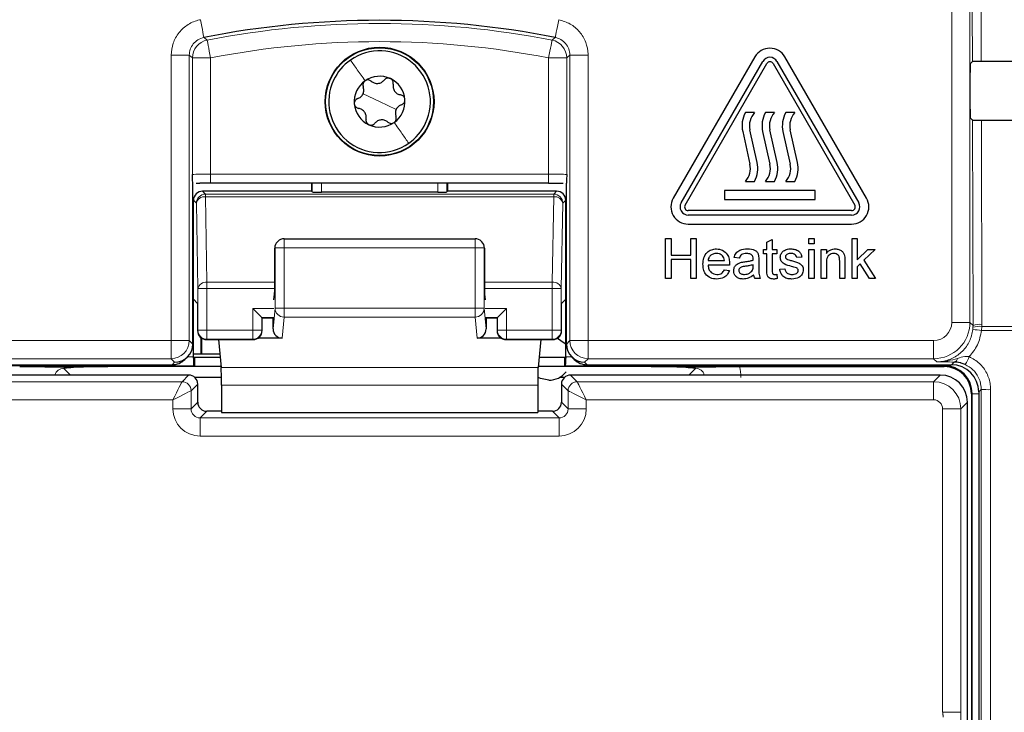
# Paper-space layout 'Blatt3' of a CAD drawing. Header units: millimetres. Extents: x 5 to 418, y 2 to 292.
# Tile 25 of 58: x 113 to 127, y 164 to 174. Entities that reach past the tile are written whole.
import ezdxf

# ---------------------------------------------------------------- set-up
doc = ezdxf.new("R2010")
doc.units = ezdxf.units.MM

psp = doc.layouts.new('Blatt3')

# ---------------------------------------------------------------- linework, layer by layer
at = {"color": 7, "linetype": 'Continuous', "lineweight": 18}
for p, q in [((126.1409, 169.4203), (126.1409, 190.3373)), ((126.3909, 190.3373), (126.3909, 169.4203)), ((126.4254, 173.0174), (126.4238, 173.7089)), ((126.5447, 173.7067), (126.5463, 173.0196)), ((115.3909, 169.1703), (115.3909, 173.1014)), ((115.3909, 173.1014), (115.6409, 173.1014)), ((115.6409, 173.1014), (115.6409, 169.1703)), ((115.6847, 171.4581), (115.6847, 173.0654)), ((115.6847, 173.0654), (115.9346, 173.0654)), ((115.9346, 173.0654), (115.9346, 171.4646)), ((120.5886, 173.0654), (120.8385, 173.0654)), ((120.5886, 171.4646), (120.5886, 173.0654)), ((120.8385, 173.0654), (120.8385, 171.4581)), ((121.1323, 173.1014), (120.8823, 173.1014)), ((120.8823, 169.1703), (120.8823, 173.1014)), ((121.1323, 173.1014), (121.1323, 169.1703)), ((118.2616, 172.4623), (118.0331, 172.569)), ((118.2616, 172.4623), (118.4901, 172.3557)), ((126.4339, 169.3772), (126.4273, 172.2054)), ((126.5482, 172.2032), (126.5547, 169.3938)), ((115.9346, 171.3396), (115.9346, 171.4646)), ((115.9346, 171.4646), (120.5886, 171.4646)), ((120.5886, 171.3396), (120.5886, 171.4646)), ((117.3345, 171.2179), (117.3345, 171.3396)), ((117.4594, 171.3396), (117.4594, 171.2157)), ((119.0638, 171.2157), (119.0638, 171.3396)), ((119.1887, 171.3396), (119.1887, 171.2179)), ((115.8233, 171.2288), (115.8639, 171.1882)), ((115.8639, 171.1882), (115.8639, 171.1516)), ((115.8639, 171.1882), (120.6593, 171.1882)), ((115.8639, 171.1516), (115.8844, 169.974)), ((115.8639, 171.1516), (120.6593, 171.1516)), ((120.6388, 169.974), (120.6593, 171.1516)), ((120.6593, 171.1882), (120.6999, 171.2288)), ((120.6593, 171.1516), (120.6593, 171.1882)), ((115.7389, 171.0632), (115.6983, 171.1038)), ((115.7595, 169.8856), (115.7389, 171.0632)), ((120.7843, 171.0632), (120.7637, 169.8856)), ((120.8249, 171.1038), (120.7843, 171.0632)), ((116.822, 170.4477), (116.8176, 170.4432)), ((116.822, 169.6161), (116.822, 170.4477)), ((116.822, 170.4477), (116.9469, 170.4477)), ((116.9469, 170.4477), (116.9469, 170.5726)), ((116.9469, 170.4477), (116.9469, 169.6161)), ((119.5763, 170.4477), (116.9469, 170.4477)), ((119.5763, 170.4477), (119.5763, 170.5726)), ((119.5763, 169.6161), (119.5763, 170.4477)), ((119.5763, 170.4477), (119.7012, 170.4477)), ((119.7012, 170.4477), (119.7012, 169.6161)), ((119.7056, 170.4432), (119.7012, 170.4477)), ((115.8844, 169.974), (115.8844, 169.8856)), ((115.8844, 169.974), (116.8176, 169.974)), ((119.7056, 169.974), (120.6388, 169.974)), ((120.6388, 169.8856), (120.6388, 169.974)), ((115.7595, 169.3123), (115.7595, 169.8856)), ((115.8844, 169.8856), (115.7595, 169.8856)), ((115.8844, 169.8856), (115.8844, 169.3123)), ((115.8844, 169.8856), (116.8174, 169.8856)), ((119.7058, 169.8856), (120.6388, 169.8856)), ((120.7637, 169.8856), (120.6388, 169.8856)), ((120.6388, 169.3123), (120.6388, 169.8856)), ((120.7637, 169.8856), (120.7637, 169.3123)), ((116.8066, 169.6123), (116.5138, 169.6123)), ((116.5138, 169.3123), (116.5138, 169.6123)), ((116.7944, 169.3302), (116.822, 169.6161)), ((116.822, 169.6161), (116.9469, 169.6161)), ((116.9469, 169.4931), (116.9191, 169.2036)), ((116.9469, 169.6161), (119.5763, 169.6161)), ((116.9469, 169.4931), (116.9469, 169.6161)), ((119.5763, 169.4931), (116.9469, 169.4931)), ((119.5763, 169.6161), (119.7012, 169.6161)), ((119.5763, 169.4931), (119.5763, 169.6161)), ((119.6041, 169.2036), (119.5763, 169.4931)), ((119.7012, 169.6161), (119.7288, 169.3302)), ((120.0094, 169.6123), (119.7166, 169.6123)), ((120.0094, 169.6123), (120.0094, 169.3123)), ((116.8045, 169.4874), (116.6387, 169.4874)), ((116.6387, 169.4874), (116.6387, 169.3123)), ((119.8845, 169.4874), (119.7187, 169.4874)), ((119.8845, 169.3123), (119.8845, 169.4874)), ((126.3909, 169.4203), (126.1409, 169.4203)), ((126.3909, 169.4203), (126.4339, 169.3772)), ((126.4334, 169.353), (126.4339, 169.3772)), ((126.5541, 169.3636), (126.5509, 169.3109)), ((126.5547, 169.3938), (126.5541, 169.3636)), ((126.5541, 169.3636), (132.6408, 169.3636)), ((115.7547, 169.3076), (115.7595, 169.3123)), ((115.8844, 169.3123), (115.7595, 169.3123)), ((115.8844, 169.3123), (115.8844, 169.1873)), ((115.8844, 169.3123), (116.5138, 169.3123)), ((116.5138, 169.1873), (116.5138, 169.3123)), ((116.6387, 169.3123), (116.5138, 169.3123)), ((116.6387, 169.3123), (116.6435, 169.3076)), ((119.8797, 169.3076), (119.8845, 169.3123)), ((120.0094, 169.3123), (119.8845, 169.3123)), ((120.0094, 169.3123), (120.0094, 169.1873)), ((120.0094, 169.3123), (120.6388, 169.3123)), ((120.6388, 169.1873), (120.6388, 169.3123)), ((120.7637, 169.3123), (120.6388, 169.3123)), ((120.7637, 169.3123), (120.7685, 169.3076)), ((126.4309, 169.3214), (126.4334, 169.353)), ((132.6415, 169.3109), (126.5509, 169.3109)), ((110.6322, 169.1703), (115.3909, 169.1703)), ((115.3909, 169.1703), (115.6409, 169.1703)), ((115.3909, 169.1703), (115.3909, 168.9203)), ((115.6409, 169.1703), (115.689, 169.1222)), ((115.8844, 169.1873), (115.8797, 169.1826)), ((115.8844, 169.1873), (116.5138, 169.1873)), ((116.5185, 169.1826), (116.5138, 169.1873)), ((120.0094, 169.1873), (120.0047, 169.1826)), ((120.0094, 169.1873), (120.6388, 169.1873)), ((120.6435, 169.1826), (120.6388, 169.1873)), ((120.8342, 169.1222), (120.8823, 169.1703)), ((120.8823, 169.1703), (121.1323, 169.1703)), ((121.1323, 168.9203), (121.1323, 169.1703)), ((121.1323, 169.1703), (125.891, 169.1703)), ((125.891, 168.9203), (125.891, 169.1703)), ((115.7005, 168.8233), (110.4866, 168.8233)), ((115.3909, 168.9203), (110.6322, 168.9203)), ((115.4389, 168.8723), (115.3909, 168.9203)), ((115.4039, 168.8373), (115.4389, 168.8723)), ((115.6184, 168.9483), (115.6983, 168.9483)), ((126.0366, 168.8233), (120.8227, 168.8233)), ((120.8249, 168.9483), (120.9048, 168.9483)), ((121.1323, 168.9203), (121.0843, 168.8723)), ((121.0843, 168.8723), (121.1193, 168.8373)), ((125.891, 168.9203), (121.1323, 168.9203)), ((125.934, 168.8773), (125.891, 168.9203)), ((126.0366, 168.8233), (126.0366, 168.8373)), ((126.0366, 168.8233), (126.0366, 168.8124)), ((126.1367, 168.8373), (126.1735, 168.8741)), ((113.9113, 168.7875), (114.0034, 168.6954)), ((115.5405, 168.6038), (115.6322, 168.6954)), ((120.4432, 168.8013), (116.08, 168.8013)), ((120.891, 168.6954), (120.9827, 168.6038)), ((122.5198, 168.6954), (122.6119, 168.7875)), ((125.8906, 168.6038), (125.9822, 168.6954)), ((110.6326, 168.6038), (115.5405, 168.6038)), ((115.7572, 168.5704), (115.6655, 168.4788)), ((120.4396, 168.5553), (116.0836, 168.5553)), ((120.8577, 168.4788), (120.766, 168.5704)), ((120.9827, 168.6038), (125.8906, 168.6038)), ((125.8906, 168.6038), (125.8906, 168.3538)), ((115.6655, 168.4788), (115.6655, 168.2287)), ((120.8577, 168.2287), (120.8577, 168.4788)), ((126.4225, 168.4374), (126.4116, 168.4374)), ((126.4225, 140.2124), (126.4225, 168.4374)), ((126.4225, 168.4374), (126.5116, 168.4374)), ((126.5467, 168.4975), (126.5116, 168.4624)), ((115.4156, 168.3538), (110.6326, 168.3538)), ((115.4156, 168.2287), (115.4156, 168.3538)), ((115.6655, 168.2287), (115.7572, 168.3204)), ((120.766, 168.3204), (120.8577, 168.2287)), ((125.8906, 168.3538), (121.1076, 168.3538)), ((121.1076, 168.3538), (121.1076, 168.2287)), ((126.3572, 168.3205), (126.2655, 168.2288)), ((115.4156, 168.2287), (115.6655, 168.2287)), ((115.8821, 168.1954), (115.7905, 168.1038)), ((120.7327, 168.1038), (120.6411, 168.1954)), ((121.1076, 168.2287), (120.8577, 168.2287)), ((126.2655, 168.2288), (126.0156, 168.2288)), ((126.0156, 164.0476), (126.0156, 168.2288)), ((126.2655, 168.2288), (126.2655, 164.0476)), ((115.7905, 167.8538), (115.7905, 168.1038)), ((115.7905, 168.1038), (120.7327, 168.1038)), ((120.7327, 167.8538), (120.7327, 168.1038)), ((120.7327, 167.8538), (115.7905, 167.8538)), ((126.2655, 164.0476), (126.0156, 164.0476))]:
    psp.add_line(p, q, dxfattribs=at)
at = {"color": 7, "linetype": 'Continuous', "lineweight": 25}
for p, q in [((123.4309, 173.0797), (122.3059, 171.1311)), ((122.4142, 171.0686), (123.5392, 173.0172)), ((123.734, 173.0172), (124.859, 171.0686)), ((124.9673, 171.1311), (123.8423, 173.0797)), ((126.3975, 172.9895), (126.4254, 173.0174)), ((122.4683, 171.0373), (123.5933, 172.9859)), ((123.6799, 172.9859), (124.8049, 171.0373)), ((126.3953, 172.3602), (126.3953, 172.8645)), ((123.4241, 172.3124), (123.2991, 172.3124)), ((123.6991, 172.3124), (123.5741, 172.3124)), ((123.9789, 172.3124), (123.8539, 172.3124)), ((126.4273, 172.2054), (126.3975, 172.2352)), ((123.4617, 171.6247), (123.3616, 172.0724)), ((123.7367, 171.6247), (123.6366, 172.0724)), ((124.0165, 171.6247), (123.9164, 172.0724)), ((123.2615, 172.05), (123.3616, 171.6023)), ((123.5365, 172.05), (123.6366, 171.6023)), ((123.8163, 172.05), (123.9164, 171.6023)), ((115.689, 169.1224), (115.689, 171.3401)), ((115.7343, 171.3385), (115.7883, 171.3389)), ((120.5886, 171.3396), (115.9346, 171.3396)), ((117.3235, 171.3396), (117.3235, 171.2288)), ((119.1997, 171.2288), (119.1997, 171.3396)), ((120.8342, 169.1224), (120.8342, 171.3401)), ((123.2991, 171.3624), (123.4241, 171.3624)), ((123.5741, 171.3624), (123.6991, 171.3624)), ((123.8539, 171.3624), (123.9789, 171.3624)), ((117.3235, 171.2288), (115.8233, 171.2288)), ((117.3345, 171.2179), (117.3235, 171.2288)), ((119.0638, 171.2157), (117.4594, 171.2157)), ((119.1997, 171.2288), (119.1887, 171.2179)), ((120.6999, 171.2288), (119.1997, 171.2288)), ((124.2616, 171.2374), (123.0116, 171.2374)), ((123.0116, 171.2374), (123.0116, 171.1123)), ((124.2616, 171.1123), (124.2616, 171.2374)), ((115.6983, 169.7393), (115.6983, 171.1038)), ((120.8249, 169.7393), (120.8249, 171.1038)), ((123.0116, 171.1123), (124.2616, 171.1123)), ((124.7616, 170.9624), (122.5116, 170.9624)), ((124.7616, 170.8998), (122.5116, 170.8998)), ((122.5116, 170.7749), (124.7616, 170.7749)), ((116.8176, 169.9324), (116.8176, 170.4432)), ((116.8585, 170.536), (116.8548, 170.5323)), ((116.9469, 170.5726), (119.5763, 170.5726)), ((119.6684, 170.5323), (119.6646, 170.536)), ((119.7056, 170.4432), (119.7056, 169.9324)), ((122.2001, 170.0249), (122.2001, 170.5748)), ((122.2001, 170.5748), (122.2776, 170.5748)), ((122.2776, 170.5748), (122.2776, 170.3492)), ((122.5456, 170.5748), (122.6231, 170.5748)), ((122.5456, 170.3492), (122.5456, 170.5748)), ((122.6231, 170.5748), (122.6231, 170.0249)), ((123.5962, 170.5246), (123.6667, 170.5647)), ((123.5962, 170.4268), (123.5962, 170.5246)), ((123.6667, 170.5647), (123.6667, 170.4268)), ((124.1744, 170.5043), (124.1744, 170.5748)), ((124.1744, 170.5748), (124.2449, 170.5748)), ((124.2449, 170.5043), (124.1744, 170.5043)), ((124.2449, 170.5748), (124.2449, 170.5043)), ((124.7679, 170.0249), (124.7679, 170.5748)), ((124.7679, 170.5748), (124.8384, 170.5748)), ((124.8384, 170.5748), (124.8384, 170.2831)), ((122.2776, 170.3492), (122.5456, 170.3492)), ((123.2154, 170.3069), (123.1449, 170.314)), ((123.5469, 170.3633), (123.5469, 170.4268)), ((123.5469, 170.4268), (123.5962, 170.4268)), ((123.5962, 170.3633), (123.5469, 170.3633)), ((123.5962, 170.1378), (123.5962, 170.3633)), ((123.6667, 170.4268), (123.7302, 170.4268)), ((123.7302, 170.3633), (123.6667, 170.3633)), ((123.6667, 170.3633), (123.6667, 170.1352)), ((123.7302, 170.4268), (123.7302, 170.3633)), ((124.0757, 170.321), (124.0052, 170.314)), ((124.1744, 170.4268), (124.2449, 170.4268)), ((124.1744, 170.0249), (124.1744, 170.4268)), ((124.2449, 170.4268), (124.2449, 170.0249)), ((124.3436, 170.0249), (124.3436, 170.4268)), ((124.3436, 170.4268), (124.4142, 170.4268)), ((124.4142, 170.4268), (124.4142, 170.3707)), ((124.8384, 170.2831), (124.9859, 170.4268)), ((125.084, 170.4268), (124.9297, 170.2765)), ((124.9859, 170.4268), (125.084, 170.4268)), ((122.5456, 170.2858), (122.2776, 170.2858)), ((122.2776, 170.2858), (122.2776, 170.0249)), ((122.5456, 170.0249), (122.5456, 170.2858)), ((122.7853, 170.2716), (123.011, 170.2716)), ((123.0811, 170.2082), (122.7853, 170.2082)), ((123.4055, 170.1947), (123.4058, 170.2152)), ((123.4834, 170.2854), (123.4834, 170.1994)), ((124.4142, 170.2404), (124.4142, 170.0249)), ((124.5975, 170.0249), (124.5975, 170.2648)), ((124.668, 170.2708), (124.668, 170.0249)), ((124.8789, 170.227), (124.8384, 170.1876)), ((124.8384, 170.1876), (124.8384, 170.0249)), ((125.0087, 170.0249), (124.8789, 170.227)), ((124.9297, 170.2765), (125.0911, 170.0249)), ((123.0102, 170.1447), (123.0793, 170.1377)), ((123.7302, 170.083), (123.7372, 170.0239)), ((123.7725, 170.1518), (123.843, 170.1588)), ((122.2776, 170.0249), (122.2001, 170.0249)), ((122.6231, 170.0249), (122.5456, 170.0249)), ((123.5045, 170.0249), (123.434, 170.0249)), ((124.2449, 170.0249), (124.1744, 170.0249)), ((124.4142, 170.0249), (124.3436, 170.0249)), ((124.668, 170.0249), (124.5975, 170.0249)), ((124.8384, 170.0249), (124.7679, 170.0249)), ((125.0911, 170.0249), (125.0087, 170.0249)), ((116.8066, 169.7307), (116.8157, 169.8088)), ((119.7075, 169.8088), (119.7166, 169.7307)), ((115.7547, 169.6829), (115.6983, 169.7393)), ((115.6983, 168.9483), (115.6983, 169.7393)), ((115.7547, 169.6829), (115.7547, 169.3076)), ((120.8249, 169.7393), (120.7685, 169.6829)), ((120.7685, 169.3076), (120.7685, 169.6829)), ((120.8249, 168.9483), (120.8249, 169.7393)), ((116.6387, 169.4874), (116.6435, 169.4826)), ((116.6435, 169.3076), (116.6435, 169.4826)), ((116.7953, 169.4781), (116.6435, 169.4781)), ((116.7944, 169.3302), (116.7944, 169.4781)), ((119.8797, 169.4781), (119.7279, 169.4781)), ((119.7288, 169.4781), (119.7288, 169.3302)), ((119.8845, 169.4874), (119.8797, 169.4826)), ((119.8797, 169.4826), (119.8797, 169.3076)), ((115.689, 169.1222), (115.689, 169.1224)), ((115.7991, 169.2121), (115.7991, 168.9872)), ((115.813, 168.9872), (115.813, 169.2019)), ((115.8797, 169.1826), (116.5185, 169.1826)), ((116.0433, 169.1826), (116.08, 168.8013)), ((116.9191, 169.2036), (116.5878, 169.2036)), ((119.9354, 169.2036), (119.6041, 169.2036)), ((120.0047, 169.1826), (120.6435, 169.1826)), ((120.4799, 169.1826), (120.4432, 168.8013)), ((120.8342, 169.1222), (120.8342, 169.1224)), ((115.6983, 168.9872), (116.0621, 168.9872)), ((110.3865, 168.8373), (115.4039, 168.8373)), ((115.5808, 168.9106), (115.6158, 168.9456)), ((115.6983, 168.9257), (115.6984, 168.9257)), ((115.7114, 168.9387), (115.6984, 168.9257)), ((115.7114, 168.8124), (115.7005, 168.8233)), ((116.0668, 168.9387), (115.7114, 168.9387)), ((115.7114, 168.9387), (115.7114, 168.8124)), ((120.8118, 168.9387), (120.4564, 168.9387)), ((120.8248, 168.9257), (120.8118, 168.9387)), ((120.8118, 168.8124), (120.8118, 168.9387)), ((120.8227, 168.8233), (120.8118, 168.8124)), ((120.8248, 168.9257), (120.8249, 168.9257)), ((120.9074, 168.9456), (120.9424, 168.9106)), ((121.1193, 168.8373), (126.1367, 168.8373)), ((115.6322, 168.6954), (110.541, 168.6954)), ((115.7114, 168.8124), (114.5198, 168.8124)), ((116.0789, 168.8124), (115.7114, 168.8124)), ((120.8118, 168.8124), (120.4442, 168.8124)), ((122.0034, 168.8124), (120.8118, 168.8124)), ((125.9822, 168.6954), (120.891, 168.6954)), ((123.2179, 168.8124), (126.0366, 168.8124)), ((116.0832, 168.6617), (115.7176, 168.6617)), ((115.7572, 168.3204), (115.7572, 168.5704)), ((116.0836, 168.5553), (116.0836, 168.178)), ((120.4396, 168.5553), (120.4396, 168.178)), ((120.4442, 168.6617), (120.44, 168.6617)), ((120.8056, 168.6617), (120.7374, 168.6617)), ((120.766, 168.5704), (120.766, 168.3204)), ((126.4116, 168.4374), (126.4116, 140.2124)), ((126.5116, 168.4624), (126.5116, 140.2132)), ((126.3572, 140.3292), (126.3572, 168.3205)), ((116.0836, 168.1954), (115.8821, 168.1954)), ((116.0836, 168.178), (120.4396, 168.178)), ((120.6411, 168.1954), (120.4396, 168.1954))]:
    psp.add_line(p, q, dxfattribs=at)
at = {"color": 7, "linetype": 'Continuous', "lineweight": 18, "flags": 128}
for points in [[(115.7941, 173.5919), (115.8034, 173.5446), (115.8124, 173.499), (115.8207, 173.457), (115.828, 173.42), (115.834, 173.3895), (115.8385, 173.3665), (115.8414, 173.3521), (115.8425, 173.3467)], [(120.7291, 173.5919), (120.7198, 173.5446), (120.7108, 173.499), (120.7025, 173.457), (120.6952, 173.42), (120.6892, 173.3895), (120.6847, 173.3665), (120.6818, 173.3521), (120.6807, 173.3467)], [(115.8425, 173.3467), (115.8513, 173.3395), (115.887, 173.3108)], [(115.887, 173.3108), (115.888, 173.3053), (115.8908, 173.2909), (115.8953, 173.2679), (115.9012, 173.2374), (115.9084, 173.2004), (115.9166, 173.1583), (115.9254, 173.1127), (115.9346, 173.0654)], [(120.6362, 173.3108), (120.6352, 173.3053), (120.6324, 173.2909), (120.6279, 173.2679), (120.622, 173.2374), (120.6148, 173.2004), (120.6066, 173.1583), (120.5978, 173.1127), (120.5886, 173.0654)], [(120.6362, 173.3108), (120.6451, 173.3179), (120.6807, 173.3467)], [(115.6847, 173.0654), (115.6627, 173.0835), (115.6409, 173.1014)], [(120.8823, 173.1014), (120.8605, 173.0835), (120.8385, 173.0654)], [(115.4156, 168.3538), (115.4397, 168.402), (115.4629, 168.4485), (115.4843, 168.4913), (115.5032, 168.529), (115.5187, 168.5602), (115.5304, 168.5835), (115.5378, 168.5982), (115.5405, 168.6038)], [(120.9827, 168.6038), (120.9854, 168.5982), (120.9928, 168.5835), (121.0045, 168.5602), (121.02, 168.529), (121.0389, 168.4913), (121.0603, 168.4485), (121.0835, 168.402), (121.1076, 168.3538)], [(115.4156, 168.3538), (115.4638, 168.3779), (115.5102, 168.4011), (115.5531, 168.4226), (115.5908, 168.4414), (115.6219, 168.457), (115.6453, 168.4687), (115.66, 168.476), (115.6655, 168.4788)], [(120.8577, 168.4788), (120.8632, 168.476), (120.8779, 168.4687), (120.9013, 168.457), (120.9324, 168.4414), (120.9701, 168.4226), (121.013, 168.4011), (121.0594, 168.3779), (121.1076, 168.3538)], [(126.0239, 163.9829), (126.0229, 163.9908), (126.0218, 163.9988), (126.0208, 164.0068), (126.0198, 164.0149), (126.0187, 164.0231), (126.0177, 164.0312), (126.0166, 164.0394), (126.0156, 164.0476)], [(126.2655, 164.0476), (126.2953, 157.6846), (126.3253, 151.2887)]]:
    psp.add_lwpolyline(points, dxfattribs=at)
at = {"color": 7, "linetype": 'Continuous', "lineweight": 25, "flags": 128}
for points in [[(116.5138, 169.6123), (116.5379, 169.5882), (116.5611, 169.565), (116.5825, 169.5436), (116.6014, 169.5247), (116.6169, 169.5092), (116.6286, 169.4975), (116.636, 169.4901), (116.6387, 169.4874)], [(119.8845, 169.4874), (119.8872, 169.4901), (119.8946, 169.4975), (119.9063, 169.5092), (119.9218, 169.5247), (119.9407, 169.5436), (119.9621, 169.565), (119.9853, 169.5882), (120.0094, 169.6123)], [(120.7098, 169.2016), (120.8038, 169.1379), (120.8249, 169.1144)], [(120.5908, 168.6236), (120.4755, 168.6465), (120.4442, 168.6617)]]:
    psp.add_lwpolyline(points, dxfattribs=at)
at = {"color": 7, "linetype": 'Continuous', "lineweight": 25}
for radius in [0.75, 0.743]:
    psp.add_circle((118.2616, 172.4623), radius, dxfattribs=at)
for centre, radius, start, end in [((118.2616, 161.0873), 12.4957, 78.83718, 101.16282), ((118.2616, 172.4623), 0.7, 334.98633, 124.98633), ((123.6366, 172.9609), 0.2375, 30, 150), ((118.2616, 172.4623), 0.7, 124.98633, 154.98633), ((123.6366, 172.9609), 0.1125, 30, 150), ((123.6366, 172.9609), 0.05, 30, 150), ((118.2616, 172.4623), 0.7, 154.98633, 304.98633), ((118.2616, 172.4623), 0.35, 124.98633, 184.98633), ((118.2616, 172.4623), 0.35, 64.98633, 124.98633), ((118.2616, 172.4623), 0.35, 4.98633, 64.98633), ((118.2616, 172.4623), 0.35, 304.98633, 4.98633), ((118.2616, 172.4623), 0.35, 184.98633, 244.98633), ((123.6263, 172.1316), 0.3738, 151.07724, 192.60593), ((123.6263, 172.1316), 0.2712, 138.198, 192.60593), ((123.9013, 172.1316), 0.3738, 151.07724, 192.60593), ((123.9013, 172.1316), 0.2712, 138.198, 192.60593), ((124.1811, 172.1316), 0.3738, 151.07724, 192.60593), ((124.1811, 172.1316), 0.2712, 138.198, 192.60593), ((118.2616, 172.4623), 0.35, 244.98633, 304.98633), ((118.2616, 172.4623), 0.7, 304.98633, 334.98633), ((123.0969, 171.5431), 0.2712, 318.198, 12.60593), ((123.0969, 171.5431), 0.3738, 331.07724, 12.60593), ((123.3719, 171.5431), 0.2712, 318.198, 12.60593), ((123.3719, 171.5431), 0.3738, 331.07724, 12.60593), ((123.6517, 171.5431), 0.2712, 318.198, 12.60593), ((123.6517, 171.5431), 0.3738, 331.07724, 12.60593), ((122.5116, 171.0123), 0.2375, 150, 270), ((124.7616, 171.0123), 0.2375, 270, 30), ((122.5116, 171.0123), 0.1125, 150, 270), ((122.5116, 171.0123), 0.05, 150, 270), ((124.7616, 171.0123), 0.1125, 270, 30), ((124.7616, 171.0123), 0.05, 270, 30), ((116.9469, 170.4476), 0.125, 90, 135), ((119.5763, 170.4476), 0.125, 45, 90), ((115.8797, 169.3076), 0.125, 180.01853, 269.98061), ((116.5185, 169.3076), 0.125, 270.01939, 359.98147), ((120.0047, 169.3076), 0.125, 180.01939, 269.97976), ((120.6435, 169.3076), 0.125, 270.02024, 359.98061), ((126.0366, 168.4374), 0.3859, 0, 90), ((115.6321, 168.5704), 0.125, 0.01797, 89.98118), ((120.5908, 168.9249), 0.3013, 270, 322.2183), ((120.8911, 168.5704), 0.125, 90.01882, 179.97947), ((126.0366, 168.4374), 0.375, 0, 90)]:
    psp.add_arc(centre, radius, start, end, dxfattribs=at)
at = {"color": 7, "linetype": 'Continuous', "lineweight": 18}
for centre, radius, start, end in [((118.2616, 161.0873), 12.4519, 79.00614, 100.99386), ((115.9347, 173.0653), 0.2501, 101.01241, 179.98229), ((118.2616, 161.0873), 12.202, 79.00614, 100.99386), ((120.5885, 173.0653), 0.2501, 0.01663, 78.98867), ((115.8639, 171.0632), 0.125, 90.01882, 179.98203), ((115.8496, 171.0392), 0.1133, 82.77684, 167.76315), ((120.6593, 171.0632), 0.125, 0.01711, 89.98118), ((120.6736, 171.0392), 0.1133, 12.23548, 97.22373), ((116.9469, 170.4477), 0.125, 135.0035, 180.01765), ((119.5763, 170.4477), 0.1249, 359.98122, 44.99969), ((115.8702, 169.8616), 0.1133, 82.7701, 167.76614), ((120.653, 169.8616), 0.1133, 12.23486, 97.2297), ((116.9464, 169.6175), 0.1244, 180.66849, 270.2499), ((119.5768, 169.6175), 0.1245, 269.75181, 359.3298), ((125.8909, 169.4203), 0.5, 270.00873, 359.99127), ((126.5148, 169.1168), 0.2498, 80.96204, 109.02292), ((126.5271, 169.1468), 0.2485, 83.60786, 112.01603), ((115.8845, 169.3124), 0.125, 180.02161, 269.97668), ((116.5137, 169.3124), 0.125, 270.02367, 359.97718), ((120.0095, 169.3124), 0.125, 180.02282, 269.97633), ((120.6387, 169.3124), 0.125, 270.02282, 359.97804), ((126.3751, 167.993), 1.3296, 82.40078, 87.5942), ((115.3908, 169.1704), 0.2501, 270.02082, 359.98004), ((121.1324, 169.1704), 0.2501, 180.01996, 269.97875), ((125.6528, 169.2491), 0.7889, 328.71485, 337.70096), ((126.158, 168.9378), 0.0655, 283.67315, 348.64596), ((115.5405, 168.4787), 0.125, 0.02112, 89.97717), ((120.9827, 168.4787), 0.125, 90.02367, 179.97718), ((126.6442, 169.6927), 1.1991, 265.3347, 271.51465)]:
    psp.add_arc(centre, radius, start, end, dxfattribs=at)
at = {"color": 7, "linetype": 'Continuous', "lineweight": 25}
for centre, major_axis, ratio, start_param, end_param in [((118.2616, 177.3582), (248.6975, 0), 0.0174551, 4.7457074, 4.7621688), ((126.3975, 172.8645), (0, 0.125), 0.0174551, 0.0174533, 1.5707963), ((126.3975, 172.3602), (0, 0.125), 0.0174551, 1.5707963, 3.1241394), ((118.2616, 167.8867), (247.4302, 0), 0.0174551, 1.5207614, 1.5372995), ((115.9346, 171.333), (0.375, 0), 0.0174551, 1.5707963, 1.9794839), ((115.8233, 171.1038), (0.0884, -0.0884), 0.9996955, 2.3563468, 3.9268385), ((117.4594, 171.2179), (0.125, 0), 0.0174551, 3.1590459, 4.712389), ((119.0638, 171.2179), (0.125, 0), 0.0174551, 4.712389, 6.265732), ((120.6999, 171.1038), (-0.0884, -0.0884), 0.9996955, 2.3563468, 3.9268385), ((116.9448, 170.4455), (0.1179, 0.0489), 0.9756194, 1.9722982, 2.7400908), ((116.9426, 170.4433), (0.0884, 0.0884), 0.9996955, 2.3385889, 2.3563468), ((119.5784, 170.4455), (0.1179, -0.0489), 0.9756194, 0.4015019, 1.1692945), ((119.5806, 170.4433), (0.0884, -0.0884), 0.9996955, 0.7852459, 0.8030037), ((116.8154, 169.9324), (0, 0.125), 0.0174551, 3.2911086, 4.712389), ((119.7078, 169.9324), (0, 0.125), 0.0174551, 1.5707963, 2.9920767), ((116.9194, 169.3306), (-0.0122, -0.1265), 0.9838215, 4.8099607, 6.3776443), ((119.6038, 169.3306), (-0.0122, 0.1265), 0.9838215, 3.0471336, 4.6148173), ((115.4389, 169.1223), (0.25, 0), 0.9996955, 4.712389, 6.2828806), ((121.0843, 169.1223), (0.25, 0), 0.9996955, 3.1418973, 4.712389), ((115.404, 169.0874), (0.1768, 0.1768), 0.9996955, 3.9268385, 4.712389), ((115.6961, 168.9483), (0, 0.125), 0.0174551, 4.5305121, 4.712389), ((115.7005, 168.9483), (0, 0.125), 0.0174551, 1.7526732, 3.1241394), ((120.8227, 168.9483), (0, 0.125), 0.0174551, 3.1590459, 4.5305121), ((120.8271, 168.9483), (0, 0.125), 0.0174551, 1.5707963, 1.7526732), ((121.1192, 169.0874), (0.1768, -0.1768), 0.9996955, 4.712389, 5.4979394), ((126.1365, 168.4623), (0.2652, 0.2652), 0.9996955, 5.4979394, 7.0684312), ((116.0792, 168.5553), (0, 0.25), 0.0174551, 4.712389, 6.103873), ((120.444, 168.5553), (0, 0.25), 0.0174551, 0.1793123, 1.5707963), ((125.9822, 168.3204), (0.2652, -0.2652), 0.9998985, 0.7855505, 2.3560422), ((115.8823, 168.3205), (0.0885, 0.0885), 0.9984793, 2.3563468, 3.9268385), ((120.6409, 168.3205), (0.0885, -0.0885), 0.9984793, 5.4979394, 7.0684312)]:
    psp.add_ellipse(centre, major_axis=major_axis, ratio=ratio, start_param=start_param, end_param=end_param, dxfattribs=at)
at = {"color": 7, "linetype": 'Continuous', "lineweight": 18}
for centre, major_axis, ratio, start_param, end_param in [((115.9346, 171.458), (0.25, 0), 0.0261826, 1.5707963, 3.1241394), ((120.5886, 171.458), (0.25, 0), 0.0261826, 0.0174533, 1.5707963), ((125.8909, 169.4203), (-0.1768, 0.1768), 0.9996955, 2.3563468, 3.9268385), ((113.913, 168.661), (0.0906, -0.0906), 0.9759379, 2.357564, 3.6635835), ((122.6102, 168.661), (0.0906, 0.0906), 0.9759379, 5.7611944, 7.0672139), ((122.6102, 168.661), (-0.4432, -0.4432), 0.9972647, 2.357564, 2.5991163), ((125.8905, 168.2288), (0.2652, -0.2652), 0.9998985, 0.7855505, 2.3560422), ((125.8905, 168.2288), (0.0884, 0.0884), 0.9996955, 5.4979394, 7.0684312), ((115.7906, 168.2289), (-0.2652, -0.2652), 0.9996955, 5.4979394, 7.0684312), ((115.7906, 168.2289), (0.0885, 0.0885), 0.9984793, 2.3563468, 3.9268385), ((120.7326, 168.2289), (0.2652, -0.2652), 0.9996955, 5.4979394, 7.0684312), ((120.7326, 168.2289), (0.0885, -0.0885), 0.9984793, 5.4979394, 7.0684312)]:
    psp.add_ellipse(centre, major_axis=major_axis, ratio=ratio, start_param=start_param, end_param=end_param, dxfattribs=at)
for points, knots in [([(115.7941, 173.5919), (115.7897, 173.591), (115.7306, 173.5788), (115.6205, 173.5333), (115.4937, 173.4197), (115.4075, 173.2701), (115.3964, 173.1576), (115.3909, 173.1014)], [0, 0, 0, 0, 0.019364, 0.2645061, 0.5096526, 0.7548276, 1, 1, 1, 1]), ([(121.1323, 173.1014), (121.1322, 173.1058), (121.1317, 173.1662), (121.1084, 173.2831), (121.0215, 173.4294), (120.8914, 173.543), (120.7832, 173.5756), (120.7291, 173.5919)], [0, 0, 0, 0, 0.0193711, 0.2645103, 0.5096576, 0.7548312, 1, 1, 1, 1]), ([(115.6409, 173.1014), (115.6436, 173.1296), (115.6491, 173.1858), (115.6923, 173.2602), (115.7571, 173.3203), (115.8133, 173.3376), (115.8425, 173.3467)], [0, 0, 0, 0, 0.2452573, 0.490501, 0.7356834, 1, 1, 1, 1]), ([(120.6807, 173.3467), (120.7078, 173.3385), (120.762, 173.3222), (120.8266, 173.2655), (120.873, 173.1903), (120.8791, 173.1318), (120.8823, 173.1014)], [0, 0, 0, 0, 0.2452688, 0.4904914, 0.7356864, 1, 1, 1, 1]), ([(117.8602, 173.0358), (117.8904, 172.9927), (117.9508, 172.9065), (118.0242, 172.8016), (118.0609, 172.7491)], [0, 0, 0, 0, 0.4999891, 1, 1, 1, 1]), ([(118.663, 171.8888), (118.6328, 171.932), (118.5724, 172.0182), (118.499, 172.1231), (118.4623, 172.1756)], [0, 0, 0, 0, 0.5000057, 1, 1, 1, 1]), ([(125.934, 168.8773), (125.9527, 168.8779), (126.0272, 168.8804), (126.1553, 168.9183), (126.2938, 169.0167), (126.3958, 169.1559), (126.4192, 169.2662), (126.4309, 169.3214)], [0, 0, 0, 0, 0.07714536, 0.30784579, 0.53843082, 0.76919254, 1, 1, 1, 1]), ([(126.5509, 169.3109), (126.537, 169.2413), (126.51, 169.1071), (126.4241, 169.0008), (126.3828, 168.9497)], [0, 0, 0, 0, 0.5189692, 1, 1, 1, 1]), ([(126.2222, 168.9249), (126.2539, 168.9353), (126.3054, 168.9522), (126.3613, 168.9504), (126.3828, 168.9497)], [0, 0, 0, 0, 0.6162644, 1, 1, 1, 1]), ([(126.3828, 168.9497), (126.4317, 168.9214), (126.5296, 168.8647), (126.6297, 168.7242), (126.672, 168.5941), (126.675, 168.516), (126.6759, 168.494)], [0, 0, 0, 0, 0.2946891, 0.5893352, 0.8841657, 1, 1, 1, 1]), ([(125.934, 168.8773), (125.9347, 168.8773), (125.9376, 168.8773), (125.9481, 168.8773), (125.9983, 168.8783), (126.0926, 168.8882), (126.1771, 168.9121), (126.2222, 168.9249)], [0, 0, 0, 0, 0.0073827, 0.0295462, 0.1082832, 0.5243943, 1, 1, 1, 1]), ([(126.1735, 168.8741), (126.1318, 168.8746), (126.0479, 168.8756), (125.9727, 168.8767), (125.9345, 168.8773), (125.934, 168.8773)], [0, 0, 0, 0, 0.4934729, 0.9935262, 1, 1, 1, 1]), ([(126.5467, 168.4975), (126.546, 168.514), (126.5437, 168.5726), (126.5121, 168.6702), (126.4371, 168.7756), (126.3637, 168.8181), (126.327, 168.8394)], [0, 0, 0, 0, 0.1158478, 0.4107472, 0.7054012, 1, 1, 1, 1]), ([(126.5236, 140.153), (126.5286, 144.8733), (126.5385, 154.3154), (126.544, 163.7696), (126.5467, 168.4975)], [0, 0, 0, 0, 0.4999169, 1, 1, 1, 1]), ([(126.6759, 168.494), (126.6759, 168.4107), (126.6757, 167.9942), (126.6748, 166.2449), (126.6708, 159.2484), (126.6638, 150.2127), (126.6554, 142.5171), (126.6528, 140.1449)], [0, 0, 0, 0, 0.0088085, 0.0440431, 0.1849823, 0.7487664, 1, 1, 1, 1])]:
    psp.add_open_spline(points, degree=3, knots=knots, dxfattribs=at)
at = {"color": 7, "linetype": 'Continuous', "lineweight": 25}
for points, knots in [([(126.4254, 173.0174), (126.427, 173.0177), (126.4303, 173.0182), (126.4527, 173.0188), (126.4852, 173.0193), (126.5186, 173.0195), (126.5394, 173.0196), (126.5463, 173.0196)], [0, 0, 0, 0, 0.2236656, 0.4473457, 0.6703412, 0.8919173, 1, 1, 1, 1]), ([(118.0609, 172.7491), (118.0547, 172.7437), (118.0422, 172.7329), (118.0324, 172.7105), (118.0297, 172.6872), (118.0339, 172.673), (118.036, 172.6659)], [0, 0, 0, 0, 0.2492195, 0.4997548, 0.7493475, 1, 1, 1, 1]), ([(118.1476, 172.744), (118.1416, 172.7484), (118.1298, 172.7572), (118.107, 172.7627), (118.0826, 172.7611), (118.0681, 172.7531), (118.0609, 172.7491)], [0, 0, 0, 0, 0.2508647, 0.4998277, 0.7500032, 1, 1, 1, 1]), ([(118.1476, 172.744), (118.1605, 172.7347), (118.1798, 172.7208), (118.2132, 172.7133), (118.2396, 172.7125), (118.2654, 172.7177), (118.2972, 172.7309), (118.314, 172.7481), (118.3251, 172.7595)], [0, 0, 0, 0, 0.2491396, 0.3742626, 0.4988715, 0.6239563, 0.7497182, 1, 1, 1, 1]), ([(118.4096, 172.7795), (118.4018, 172.7822), (118.3862, 172.7876), (118.3619, 172.7849), (118.3403, 172.7756), (118.3302, 172.7649), (118.3251, 172.7595)], [0, 0, 0, 0, 0.2492398, 0.4997248, 0.7493462, 1, 1, 1, 1]), ([(118.4485, 172.7019), (118.4494, 172.7093), (118.4511, 172.7239), (118.4444, 172.7464), (118.4308, 172.7668), (118.4167, 172.7753), (118.4096, 172.7795)], [0, 0, 0, 0, 0.25082277, 0.49983862, 0.74999018, 1, 1, 1, 1]), ([(117.9606, 172.5045), (117.9751, 172.511), (117.9969, 172.5208), (118.0201, 172.5459), (118.034, 172.5683), (118.0423, 172.5934), (118.0468, 172.6275), (118.0403, 172.6506), (118.036, 172.6659)], [0, 0, 0, 0, 0.2490888, 0.3742069, 0.4988476, 0.6239475, 0.7497116, 1, 1, 1, 1]), ([(118.4485, 172.7019), (118.4469, 172.6861), (118.4445, 172.6624), (118.4547, 172.6297), (118.4672, 172.6065), (118.4847, 172.5867), (118.512, 172.5658), (118.5352, 172.5599), (118.5507, 172.5559)], [0, 0, 0, 0, 0.2491501, 0.3742844, 0.498895, 0.6239727, 0.7497391, 1, 1, 1, 1]), ([(117.9606, 172.5045), (117.9539, 172.5015), (117.9403, 172.4957), (117.9242, 172.4786), (117.9133, 172.4567), (117.9131, 172.4402), (117.9129, 172.4319)], [0, 0, 0, 0, 0.250781, 0.4997419, 0.7499214, 1, 1, 1, 1]), ([(118.6103, 172.4928), (118.6087, 172.5008), (118.6056, 172.517), (118.5911, 172.5368), (118.5722, 172.5508), (118.5579, 172.5542), (118.5507, 172.5559)], [0, 0, 0, 0, 0.2492442, 0.4997128, 0.7493422, 1, 1, 1, 1]), ([(118.5625, 172.4202), (118.5693, 172.4232), (118.5829, 172.429), (118.599, 172.4461), (118.6099, 172.468), (118.6101, 172.4845), (118.6103, 172.4928)], [0, 0, 0, 0, 0.25081811, 0.49973319, 0.74999315, 1, 1, 1, 1]), ([(117.9129, 172.4319), (117.9145, 172.4238), (117.9176, 172.4076), (117.9321, 172.3879), (117.9509, 172.3739), (117.9653, 172.3705), (117.9725, 172.3688)], [0, 0, 0, 0, 0.2492479, 0.4997153, 0.7493435, 1, 1, 1, 1]), ([(118.0747, 172.2228), (118.0763, 172.2386), (118.0787, 172.2623), (118.0685, 172.295), (118.056, 172.3182), (118.0385, 172.338), (118.0112, 172.3589), (117.988, 172.3648), (117.9725, 172.3688)], [0, 0, 0, 0, 0.2491261, 0.3742647, 0.4988796, 0.6239674, 0.7497382, 1, 1, 1, 1]), ([(118.5625, 172.4202), (118.5481, 172.4137), (118.5263, 172.4039), (118.5031, 172.3788), (118.4892, 172.3564), (118.4809, 172.3313), (118.4764, 172.2972), (118.4829, 172.2741), (118.4872, 172.2588)], [0, 0, 0, 0, 0.24909068, 0.37421919, 0.49882949, 0.6239339, 0.74970262, 1, 1, 1, 1]), ([(118.0747, 172.2228), (118.0738, 172.2154), (118.0721, 172.2008), (118.0788, 172.1783), (118.0924, 172.1579), (118.1065, 172.1494), (118.1136, 172.1452)], [0, 0, 0, 0, 0.250878, 0.4998111, 0.7500198, 1, 1, 1, 1]), ([(118.3756, 172.1807), (118.3627, 172.19), (118.3434, 172.2039), (118.31, 172.2114), (118.2836, 172.2122), (118.2578, 172.2069), (118.226, 172.1938), (118.2092, 172.1766), (118.1981, 172.1652)], [0, 0, 0, 0, 0.2491376, 0.3742715, 0.498874, 0.6239681, 0.7497405, 1, 1, 1, 1]), ([(118.4623, 172.1756), (118.4685, 172.181), (118.481, 172.1918), (118.4908, 172.2142), (118.4935, 172.2375), (118.4893, 172.2517), (118.4872, 172.2588)], [0, 0, 0, 0, 0.2492588, 0.4997126, 0.749362, 1, 1, 1, 1]), ([(126.5482, 172.2032), (126.5343, 172.2033), (126.5065, 172.2033), (126.47, 172.2037), (126.4427, 172.2043), (126.4294, 172.2049), (126.4278, 172.2053), (126.4273, 172.2054)], [0, 0, 0, 0, 0.2188238, 0.4376091, 0.6576214, 0.880055, 1, 1, 1, 1]), ([(118.1136, 172.1452), (118.1214, 172.1425), (118.137, 172.1371), (118.1613, 172.1398), (118.1829, 172.1491), (118.193, 172.1598), (118.1981, 172.1652)], [0, 0, 0, 0, 0.2492388, 0.4997242, 0.7493459, 1, 1, 1, 1]), ([(118.3756, 172.1807), (118.3815, 172.1763), (118.3934, 172.1675), (118.4162, 172.162), (118.4406, 172.1636), (118.4551, 172.1716), (118.4623, 172.1756)], [0, 0, 0, 0, 0.2508772, 0.4998209, 0.749988, 1, 1, 1, 1]), ([(115.689, 171.3401), (115.6884, 171.3487), (115.6868, 171.371), (115.6855, 171.426), (115.6847, 171.4578), (115.6847, 171.4581)], [0, 0, 0, 0, 0.3845169, 0.9942411, 1, 1, 1, 1]), ([(120.8385, 171.4581), (120.8385, 171.4578), (120.8377, 171.426), (120.8364, 171.371), (120.8348, 171.3487), (120.8342, 171.3401)], [0, 0, 0, 0, 0.0057589, 0.6154831, 1, 1, 1, 1]), ([(120.5886, 171.3396), (120.6179, 171.3395), (120.6892, 171.3395), (120.752, 171.3388), (120.7889, 171.3385)], [0, 0, 0, 0, 0.411275, 1, 1, 1, 1]), ([(122.7148, 170.2224), (122.7165, 170.2522), (122.72, 170.3117), (122.7645, 170.385), (122.8304, 170.4279), (122.8772, 170.4319), (122.9006, 170.4338)], [0, 0, 0, 0, 0.2807418, 0.5597707, 0.7796652, 1, 1, 1, 1]), ([(122.9002, 170.3704), (122.8845, 170.369), (122.853, 170.3664), (122.8151, 170.342), (122.791, 170.3085), (122.7872, 170.2839), (122.7853, 170.2716)], [0, 0, 0, 0, 0.2801919, 0.5597279, 0.7796515, 1, 1, 1, 1]), ([(122.9851, 170.3367), (122.971, 170.3477), (122.9459, 170.3676), (122.9142, 170.3695), (122.9002, 170.3704)], [0, 0, 0, 0, 0.5584941, 1, 1, 1, 1]), ([(122.9006, 170.4338), (122.9297, 170.4304), (122.988, 170.4237), (123.0501, 170.3648), (123.078, 170.2947), (123.0803, 170.2491), (123.0815, 170.2262)], [0, 0, 0, 0, 0.2793609, 0.5583966, 0.7788868, 1, 1, 1, 1]), ([(123.011, 170.2716), (123.0091, 170.2851), (123.0058, 170.309), (122.9914, 170.3282), (122.9851, 170.3367)], [0, 0, 0, 0, 0.5606549, 1, 1, 1, 1]), ([(123.1449, 170.314), (123.1514, 170.3358), (123.1643, 170.3795), (123.2339, 170.4282), (123.2917, 170.4317), (123.3271, 170.4338)], [0, 0, 0, 0, 0.2804277, 0.5593149, 1, 1, 1, 1]), ([(123.3144, 170.3704), (123.3024, 170.37), (123.2784, 170.3692), (123.2451, 170.3586), (123.2247, 170.3338), (123.2185, 170.3159), (123.2154, 170.3069)], [0, 0, 0, 0, 0.2808685, 0.5597641, 0.7794964, 1, 1, 1, 1]), ([(123.3876, 170.3491), (123.3749, 170.3564), (123.3521, 170.3696), (123.326, 170.3701), (123.3144, 170.3704)], [0, 0, 0, 0, 0.5578706, 1, 1, 1, 1]), ([(123.3271, 170.4338), (123.3638, 170.4319), (123.415, 170.4291), (123.4677, 170.387), (123.4759, 170.3595), (123.48, 170.3457)], [0, 0, 0, 0, 0.5592551, 0.7792046, 1, 1, 1, 1]), ([(123.4058, 170.2951), (123.4056, 170.3064), (123.4052, 170.3265), (123.393, 170.3422), (123.3876, 170.3491)], [0, 0, 0, 0, 0.5618228, 1, 1, 1, 1]), ([(123.48, 170.3457), (123.4812, 170.3345), (123.4834, 170.3144), (123.4834, 170.2943), (123.4834, 170.2854)], [0, 0, 0, 0, 0.559835, 1, 1, 1, 1]), ([(123.7795, 170.3173), (123.7822, 170.3367), (123.7869, 170.3715), (123.8125, 170.3952), (123.8237, 170.4056)], [0, 0, 0, 0, 0.5589457, 1, 1, 1, 1]), ([(123.936, 170.1915), (123.9002, 170.2006), (123.8555, 170.212), (123.8099, 170.2427), (123.7862, 170.2714), (123.7822, 170.2989), (123.7795, 170.3173)], [0, 0, 0, 0, 0.5013227, 0.6265878, 0.7518142, 1, 1, 1, 1]), ([(123.8237, 170.4056), (123.841, 170.4149), (123.8719, 170.4314), (123.9067, 170.4331), (123.9221, 170.4338)], [0, 0, 0, 0, 0.5589246, 1, 1, 1, 1]), ([(123.9273, 170.3704), (123.9102, 170.37), (123.8846, 170.3694), (123.8603, 170.3514), (123.8512, 170.337), (123.8504, 170.3286), (123.8501, 170.3244)], [0, 0, 0, 0, 0.49978277, 0.74908754, 0.87461758, 1, 1, 1, 1]), ([(123.8501, 170.3244), (123.8505, 170.3201), (123.8512, 170.3125), (123.8555, 170.3062), (123.8574, 170.3034)], [0, 0, 0, 0, 0.5594152, 1, 1, 1, 1]), ([(123.9221, 170.4338), (123.9419, 170.4326), (123.9813, 170.4303), (124.0341, 170.4088), (124.0665, 170.367), (124.0726, 170.3364), (124.0757, 170.321)], [0, 0, 0, 0, 0.2807366, 0.5604321, 0.779457, 1, 1, 1, 1]), ([(124.0052, 170.314), (124.0027, 170.3237), (123.9976, 170.3431), (123.9689, 170.3675), (123.9431, 170.3693), (123.9273, 170.3704)], [0, 0, 0, 0, 0.2803025, 0.5602431, 1, 1, 1, 1]), ([(124.4142, 170.3707), (124.4224, 170.3813), (124.4389, 170.4026), (124.4806, 170.4287), (124.5154, 170.4319), (124.5366, 170.4338)], [0, 0, 0, 0, 0.28055, 0.5608056, 1, 1, 1, 1]), ([(124.517, 170.3704), (124.5052, 170.3694), (124.4816, 170.3674), (124.4496, 170.3505), (124.4159, 170.3099), (124.4149, 170.2691), (124.4142, 170.2404)], [0, 0, 0, 0, 0.1872682, 0.3743561, 0.5605302, 1, 1, 1, 1]), ([(124.5975, 170.2648), (124.5974, 170.279), (124.5972, 170.3073), (124.5827, 170.3463), (124.5505, 170.3674), (124.5282, 170.3694), (124.517, 170.3704)], [0, 0, 0, 0, 0.2816583, 0.5597869, 0.7795862, 1, 1, 1, 1]), ([(124.5366, 170.4338), (124.553, 170.4325), (124.5857, 170.4298), (124.628, 170.4086), (124.6545, 170.3742), (124.6611, 170.3492), (124.6644, 170.3367)], [0, 0, 0, 0, 0.2802223, 0.5599935, 0.7796703, 1, 1, 1, 1]), ([(124.6644, 170.3367), (124.6657, 170.3244), (124.668, 170.3025), (124.668, 170.2805), (124.668, 170.2708)], [0, 0, 0, 0, 0.55985, 1, 1, 1, 1]), ([(122.9043, 170.0178), (122.8746, 170.0205), (122.8152, 170.0258), (122.7489, 170.082), (122.7184, 170.1528), (122.716, 170.1992), (122.7148, 170.2224)], [0, 0, 0, 0, 0.27995305, 0.55865865, 0.77899876, 1, 1, 1, 1]), ([(122.7853, 170.2082), (122.7875, 170.19), (122.7918, 170.1536), (122.8213, 170.1101), (122.8623, 170.0849), (122.891, 170.0825), (122.9054, 170.0813)], [0, 0, 0, 0, 0.2806102, 0.5596929, 0.7796672, 1, 1, 1, 1]), ([(123.0815, 170.2262), (123.0814, 170.2229), (123.0813, 170.2169), (123.0812, 170.2108), (123.0811, 170.2082)], [0, 0, 0, 0, 0.5599717, 1, 1, 1, 1]), ([(123.1379, 170.1314), (123.1394, 170.1462), (123.1425, 170.1759), (123.1734, 170.222), (123.2094, 170.2366), (123.2313, 170.2454)], [0, 0, 0, 0, 0.280485, 0.5610076, 1, 1, 1, 1]), ([(123.2997, 170.1933), (123.2796, 170.1912), (123.2545, 170.1885), (123.2279, 170.1744), (123.2171, 170.1637), (123.2098, 170.1503), (123.2089, 170.1403), (123.2084, 170.1354)], [0, 0, 0, 0, 0.50029122, 0.62536012, 0.75028825, 0.8751798, 1, 1, 1, 1]), ([(123.2313, 170.2454), (123.242, 170.2478), (123.2612, 170.252), (123.2807, 170.2545), (123.2893, 170.2556)], [0, 0, 0, 0, 0.5599503, 1, 1, 1, 1]), ([(123.2893, 170.2556), (123.3113, 170.2583), (123.3506, 170.2633), (123.3887, 170.274), (123.4055, 170.2787)], [0, 0, 0, 0, 0.56018194, 1, 1, 1, 1]), ([(123.4058, 170.2152), (123.3863, 170.2098), (123.3514, 170.2), (123.3155, 170.1954), (123.2997, 170.1933)], [0, 0, 0, 0, 0.559769, 1, 1, 1, 1]), ([(123.395, 170.139), (123.3987, 170.1491), (123.4052, 170.1671), (123.4054, 170.1863), (123.4055, 170.1947)], [0, 0, 0, 0, 0.55900541, 1, 1, 1, 1]), ([(123.4055, 170.2787), (123.4056, 170.2818), (123.4057, 170.2872), (123.4058, 170.2927), (123.4058, 170.2951)], [0, 0, 0, 0, 0.559885, 1, 1, 1, 1]), ([(123.4834, 170.1994), (123.4835, 170.1793), (123.4836, 170.1461), (123.4851, 170.1001), (123.4896, 170.061), (123.4996, 170.0369), (123.5045, 170.0249)], [0, 0, 0, 0, 0.3402179, 0.56033232, 0.78019028, 1, 1, 1, 1]), ([(123.8574, 170.3034), (123.8612, 170.2996), (123.868, 170.2928), (123.8768, 170.289), (123.8807, 170.2873)], [0, 0, 0, 0, 0.5591095, 1, 1, 1, 1]), ([(123.8807, 170.2873), (123.8906, 170.2843), (123.9083, 170.2788), (123.9262, 170.274), (123.934, 170.2719)], [0, 0, 0, 0, 0.559989, 1, 1, 1, 1]), ([(123.934, 170.2719), (123.9706, 170.2625), (124.0163, 170.2507), (124.0646, 170.2212), (124.0836, 170.2), (124.0952, 170.1738), (124.0963, 170.155), (124.0969, 170.1456)], [0, 0, 0, 0, 0.50044937, 0.62540763, 0.75029004, 0.87508468, 1, 1, 1, 1]), ([(124.0022, 170.1709), (123.99, 170.1754), (123.9683, 170.1834), (123.9459, 170.1891), (123.936, 170.1915)], [0, 0, 0, 0, 0.5597969, 1, 1, 1, 1]), ([(124.0263, 170.1384), (124.0259, 170.1424), (124.025, 170.1505), (124.0166, 170.1626), (124.0077, 170.1678), (124.0022, 170.1709)], [0, 0, 0, 0, 0.2797645, 0.5597991, 1, 1, 1, 1]), ([(123.0793, 170.1377), (123.0713, 170.1177), (123.0555, 170.0776), (122.994, 170.0263), (122.9383, 170.021), (122.9043, 170.0178)], [0, 0, 0, 0, 0.2806019, 0.5608307, 1, 1, 1, 1]), ([(122.9054, 170.0813), (122.9176, 170.082), (122.9418, 170.0834), (122.9834, 170.1008), (123, 170.1281), (123.0102, 170.1447)], [0, 0, 0, 0, 0.2812934, 0.5619362, 1, 1, 1, 1]), ([(123.2694, 170.0178), (123.251, 170.0188), (123.2143, 170.0209), (123.1687, 170.0477), (123.1416, 170.088), (123.1391, 170.1169), (123.1379, 170.1314)], [0, 0, 0, 0, 0.28081625, 0.55969072, 0.77969785, 1, 1, 1, 1]), ([(123.2084, 170.1354), (123.2091, 170.1288), (123.2106, 170.1156), (123.2231, 170.0994), (123.2473, 170.0836), (123.2698, 170.0822), (123.2855, 170.0813)], [0, 0, 0, 0, 0.1865696, 0.3734706, 0.560628, 1, 1, 1, 1]), ([(123.4129, 170.0742), (123.3888, 170.0563), (123.3458, 170.0243), (123.2928, 170.0198), (123.2694, 170.0178)], [0, 0, 0, 0, 0.5599742, 1, 1, 1, 1]), ([(123.2855, 170.0813), (123.3103, 170.0843), (123.3547, 170.0898), (123.3827, 170.124), (123.395, 170.139)], [0, 0, 0, 0, 0.5597587, 1, 1, 1, 1]), ([(123.434, 170.0249), (123.4284, 170.0334), (123.4184, 170.0486), (123.4146, 170.0664), (123.4129, 170.0742)], [0, 0, 0, 0, 0.5596705, 1, 1, 1, 1]), ([(123.6875, 170.0178), (123.6765, 170.0182), (123.6543, 170.019), (123.6225, 170.0318), (123.5921, 170.0721), (123.5945, 170.1107), (123.5962, 170.1378)], [0, 0, 0, 0, 0.1874278, 0.37381498, 0.5594396, 1, 1, 1, 1]), ([(123.6667, 170.1352), (123.6658, 170.122), (123.6647, 170.1054), (123.6757, 170.0894), (123.6863, 170.0819), (123.6961, 170.0815), (123.7025, 170.0813)], [0, 0, 0, 0, 0.4995803, 0.6252268, 0.7503681, 1, 1, 1, 1]), ([(123.7025, 170.0813), (123.7077, 170.0814), (123.7169, 170.0817), (123.7261, 170.0826), (123.7302, 170.083)], [0, 0, 0, 0, 0.55996576, 1, 1, 1, 1]), ([(123.9394, 170.0178), (123.9171, 170.0189), (123.8727, 170.021), (123.8158, 170.0515), (123.784, 170.1006), (123.7763, 170.1347), (123.7725, 170.1518)], [0, 0, 0, 0, 0.280744, 0.559304, 0.7793185, 1, 1, 1, 1]), ([(123.843, 170.1588), (123.8458, 170.1461), (123.8515, 170.1209), (123.8857, 170.0858), (123.9195, 170.083), (123.9402, 170.0813)], [0, 0, 0, 0, 0.2813023, 0.5610527, 1, 1, 1, 1]), ([(124.0969, 170.1456), (124.0935, 170.1245), (124.0867, 170.0822), (124.0276, 170.0273), (123.9729, 170.0214), (123.9394, 170.0178)], [0, 0, 0, 0, 0.27992197, 0.56003604, 1, 1, 1, 1]), ([(123.9402, 170.0813), (123.951, 170.0817), (123.9725, 170.0824), (124.001, 170.093), (124.022, 170.1131), (124.0249, 170.13), (124.0263, 170.1384)], [0, 0, 0, 0, 0.2811896, 0.5609385, 0.7810665, 1, 1, 1, 1]), ([(123.7372, 170.0239), (123.728, 170.022), (123.7116, 170.0187), (123.6949, 170.0181), (123.6875, 170.0178)], [0, 0, 0, 0, 0.5600622, 1, 1, 1, 1]), ([(126.327, 168.8394), (126.3085, 168.8469), (126.2849, 168.8564), (126.2324, 168.8701), (126.2007, 168.8723), (126.1735, 168.8741)], [0, 0, 0, 0, 0.3391958, 0.4330051, 1, 1, 1, 1]), ([(113.3053, 168.8124), (113.3679, 168.8122), (113.493, 168.812), (113.6497, 168.8104), (113.761, 168.8086), (113.828, 168.8071), (113.8698, 168.8063), (113.893, 168.8061), (113.9084, 168.806), (113.925, 168.806), (113.9603, 168.8064), (114.0525, 168.8084), (114.1998, 168.811), (114.3978, 168.8122), (114.4903, 168.8123), (114.5198, 168.8124)], [0, 0, 0, 0, 0.127985, 0.2556047, 0.3628061, 0.4421858, 0.4757389, 0.4878771, 0.4979056, 0.5079896, 0.5213841, 0.5795551, 0.8100623, 0.939395, 1, 1, 1, 1]), ([(114.5198, 168.8124), (114.4577, 168.812), (114.3336, 168.8114), (114.1517, 168.8058), (114.02, 168.798), (113.9481, 168.7913), (113.9178, 168.7882), (113.9116, 168.7876), (113.9113, 168.7875)], [0, 0, 0, 0, 0.2277968, 0.455093, 0.754248, 0.9491936, 0.997256, 1, 1, 1, 1]), ([(122.0034, 168.8124), (122.0662, 168.8122), (122.1918, 168.812), (122.3502, 168.8104), (122.454, 168.8087), (122.5248, 168.8072), (122.564, 168.8064), (122.5981, 168.806), (122.6133, 168.806), (122.6297, 168.8061), (122.6642, 168.8065), (122.7571, 168.8085), (122.9076, 168.8111), (123.1044, 168.8123), (123.1924, 168.8123), (123.2179, 168.8124)], [0, 0, 0, 0, 0.1285768, 0.256773, 0.3662029, 0.4233868, 0.4807327, 0.4926999, 0.5020937, 0.5114967, 0.5265389, 0.5851337, 0.819275, 0.9475425, 1, 1, 1, 1]), ([(122.6119, 168.7875), (122.6116, 168.7876), (122.6054, 168.7882), (122.5751, 168.7913), (122.5032, 168.798), (122.3715, 168.8058), (122.1896, 168.8114), (122.0655, 168.812), (122.0034, 168.8124)], [0, 0, 0, 0, 0.002744, 0.0508064, 0.2457507, 0.5449054, 0.7722034, 1, 1, 1, 1])]:
    psp.add_open_spline(points, degree=3, knots=knots, dxfattribs=at)

doc.saveas('drawing.dxf')
